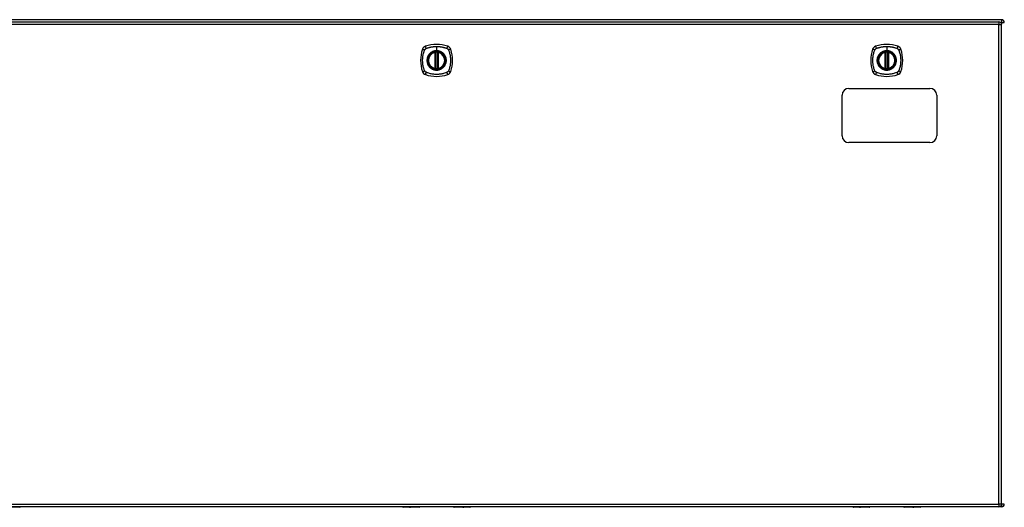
# Model space of a CAD drawing. Header units: inches. Extents: x 17 to 444, y 47 to 204.
# Tile 10 of 20: x 149 to 185, y 114 to 132. Entities that reach past the tile are written whole.
import ezdxf

# ---------------------------------------------------------------- set-up
doc = ezdxf.new("R2010")
doc.units = ezdxf.units.IN
doc.header["$MEASUREMENT"] = 0
doc.layers.add('Visible Edges(ANSI)', color=7, linetype='Continuous', lineweight=25)
doc.layers.add('Visible Tangent Edges(ANSI)', color=7, linetype='Continuous', lineweight=25)

msp = doc.modelspace()

# ---------------------------------------------------------------- linework, layer by layer
at = {"layer": 'Visible Edges(ANSI)'}
for p, q in [((185.335, 132.134), (143.533, 132.134)), ((143.631, 132.053), (185.236, 132.053)), ((185.335, 114.234), (185.335, 131.954)), ((164.375, 130.337), (164.375, 130.922)), ((164.394, 130.333), (164.394, 130.926)), ((164.473, 130.926), (164.473, 130.333)), ((164.493, 130.922), (164.493, 130.337)), ((181.026, 130.337), (181.026, 130.922)), ((181.046, 130.333), (181.046, 130.926)), ((181.125, 130.926), (181.125, 130.333)), ((181.144, 130.922), (181.144, 130.337)), ((179.434, 127.844), (179.434, 129.344)), ((179.684, 129.594), (182.684, 129.594)), ((182.934, 129.344), (182.934, 127.844)), ((182.684, 127.594), (179.684, 127.594)), ((185.236, 114.135), (143.631, 114.135)), ((149.013, 114.116), (148.428, 114.116)), ((163.184, 114.134), (149.032, 114.134)), ((163.788, 114.116), (163.203, 114.116)), ((163.804, 114.135), (163.804, 114.132)), ((165.064, 114.134), (163.804, 114.134)), ((165.064, 114.132), (165.064, 114.135)), ((165.664, 114.116), (165.079, 114.116)), ((179.835, 114.134), (165.684, 114.134)), ((180.44, 114.116), (179.855, 114.116)), ((180.455, 114.135), (180.455, 114.132)), ((181.715, 114.134), (180.455, 114.134)), ((181.715, 114.132), (181.715, 114.135)), ((182.316, 114.116), (181.731, 114.116)), ((185.335, 114.134), (182.335, 114.134))]:
    msp.add_line(p, q, dxfattribs=at)
at = {"layer": 'Visible Edges(ANSI)', "flags": 128}
for points in [[(164.405, 130.941), (164.404, 130.941), (164.402, 130.941), (164.4, 130.941), (164.399, 130.94), (164.397, 130.94), (164.396, 130.94), (164.394, 130.94), (164.393, 130.94), (164.391, 130.94), (164.39, 130.939), (164.389, 130.939), (164.388, 130.939), (164.387, 130.939), (164.386, 130.939), (164.385, 130.939), (164.384, 130.938), (164.383, 130.938), (164.382, 130.938), (164.382, 130.938), (164.381, 130.938), (164.381, 130.938), (164.381, 130.938), (164.381, 130.938), (164.381, 130.938)], [(164.487, 130.938), (164.487, 130.938), (164.487, 130.938), (164.486, 130.938), (164.486, 130.938), (164.486, 130.938), (164.485, 130.938), (164.484, 130.938), (164.484, 130.938), (164.483, 130.939), (164.482, 130.939), (164.481, 130.939), (164.48, 130.939), (164.479, 130.939), (164.477, 130.939), (164.476, 130.94), (164.475, 130.94), (164.473, 130.94), (164.472, 130.94), (164.47, 130.94), (164.469, 130.94), (164.467, 130.941), (164.466, 130.941), (164.464, 130.941), (164.462, 130.941)], [(181.057, 130.941), (181.055, 130.941), (181.053, 130.941), (181.052, 130.941), (181.05, 130.94), (181.049, 130.94), (181.047, 130.94), (181.046, 130.94), (181.044, 130.94), (181.043, 130.94), (181.042, 130.939), (181.04, 130.939), (181.039, 130.939), (181.038, 130.939), (181.037, 130.939), (181.036, 130.939), (181.035, 130.938), (181.035, 130.938), (181.034, 130.938), (181.033, 130.938), (181.033, 130.938), (181.033, 130.938), (181.032, 130.938), (181.032, 130.938), (181.032, 130.938)], [(181.138, 130.938), (181.138, 130.938), (181.138, 130.938), (181.138, 130.938), (181.138, 130.938), (181.137, 130.938), (181.137, 130.938), (181.136, 130.938), (181.135, 130.938), (181.134, 130.939), (181.133, 130.939), (181.132, 130.939), (181.131, 130.939), (181.13, 130.939), (181.129, 130.939), (181.127, 130.94), (181.126, 130.94), (181.125, 130.94), (181.123, 130.94), (181.122, 130.94), (181.12, 130.94), (181.119, 130.941), (181.117, 130.941), (181.115, 130.941), (181.114, 130.941)], [(164.381, 130.321), (164.381, 130.321), (164.381, 130.321), (164.381, 130.321), (164.381, 130.321), (164.382, 130.321), (164.382, 130.321), (164.383, 130.321), (164.384, 130.32), (164.385, 130.32), (164.386, 130.32), (164.387, 130.32), (164.388, 130.32), (164.389, 130.32), (164.39, 130.32), (164.391, 130.319), (164.393, 130.319), (164.394, 130.319), (164.396, 130.319), (164.397, 130.319), (164.399, 130.318), (164.4, 130.318), (164.402, 130.318), (164.404, 130.318), (164.405, 130.318)], [(164.462, 130.318), (164.464, 130.318), (164.466, 130.318), (164.467, 130.318), (164.469, 130.318), (164.47, 130.319), (164.472, 130.319), (164.473, 130.319), (164.475, 130.319), (164.476, 130.319), (164.477, 130.32), (164.479, 130.32), (164.48, 130.32), (164.481, 130.32), (164.482, 130.32), (164.483, 130.32), (164.484, 130.32), (164.484, 130.321), (164.485, 130.321), (164.486, 130.321), (164.486, 130.321), (164.486, 130.321), (164.487, 130.321), (164.487, 130.321), (164.487, 130.321)], [(181.032, 130.321), (181.032, 130.321), (181.032, 130.321), (181.033, 130.321), (181.033, 130.321), (181.033, 130.321), (181.034, 130.321), (181.035, 130.321), (181.035, 130.32), (181.036, 130.32), (181.037, 130.32), (181.038, 130.32), (181.039, 130.32), (181.04, 130.32), (181.042, 130.32), (181.043, 130.319), (181.044, 130.319), (181.046, 130.319), (181.047, 130.319), (181.049, 130.319), (181.05, 130.318), (181.052, 130.318), (181.053, 130.318), (181.055, 130.318), (181.057, 130.318)], [(181.114, 130.318), (181.115, 130.318), (181.117, 130.318), (181.119, 130.318), (181.12, 130.318), (181.122, 130.319), (181.123, 130.319), (181.125, 130.319), (181.126, 130.319), (181.127, 130.319), (181.129, 130.32), (181.13, 130.32), (181.131, 130.32), (181.132, 130.32), (181.133, 130.32), (181.134, 130.32), (181.135, 130.32), (181.136, 130.321), (181.137, 130.321), (181.137, 130.321), (181.138, 130.321), (181.138, 130.321), (181.138, 130.321), (181.138, 130.321), (181.138, 130.321)]]:
    msp.add_lwpolyline(points, dxfattribs=at)
at = {"layer": 'Visible Edges(ANSI)'}
for centre, radius in [((164.434, 130.629), 0.32), ((164.434, 130.629), 0.315), ((181.085, 130.629), 0.32), ((181.085, 130.629), 0.315)]:
    msp.add_circle(centre, radius, dxfattribs=at)
for centre, radius, start, end in [((185.236, 131.954), 0.099, 0, 90), ((185.335, 132.035), 0.099, 0, 90), ((164.079, 130.984), 0.177, 108.7722, 161.2278), ((164.434, 129.94), 1.28, 71.2278, 108.7722), ((164.789, 130.984), 0.177, 18.7722, 71.2278), ((180.731, 130.984), 0.177, 108.7722, 161.2278), ((181.085, 129.94), 1.28, 71.2278, 108.7722), ((181.44, 130.984), 0.177, 18.7722, 71.2278), ((165.123, 130.629), 1.28, 161.2278, 198.7722), ((164.434, 130.629), 0.313, 103.6344, 256.3656), ((164.434, 130.629), 0.313, 99.784, 103.6344), ((164.363, 130.922), 0.0118, 0, 103.6344), ((164.383, 130.926), 0.0118, 0, 99.784), ((164.434, 130.629), 0.313, 84.7499, 95.2501), ((164.485, 130.926), 0.0118, 80.216, 180), ((164.434, 130.629), 0.313, 76.3656, 80.216), ((164.505, 130.922), 0.0118, 76.3656, 180), ((164.434, 130.629), 0.313, 283.6344, 76.3656), ((163.745, 130.629), 1.28, 341.2278, 18.7722), ((181.774, 130.629), 1.28, 161.2278, 198.7722), ((181.085, 130.629), 0.313, 103.6344, 256.3656), ((181.085, 130.629), 0.313, 99.784, 103.6344), ((181.014, 130.922), 0.0118, 0, 103.6344), ((181.034, 130.926), 0.0118, 0, 99.784), ((181.085, 130.629), 0.313, 84.7499, 95.2501), ((181.136, 130.926), 0.0118, 80.216, 180), ((181.085, 130.629), 0.313, 76.3656, 80.216), ((181.156, 130.922), 0.0118, 76.3656, 180), ((181.085, 130.629), 0.313, 283.6344, 76.3656), ((180.396, 130.629), 1.28, 341.2278, 18.7722), ((164.079, 130.275), 0.177, 198.7722, 251.2278), ((164.434, 131.318), 1.28, 251.2278, 288.7722), ((164.363, 130.337), 0.0118, 256.3656, 0), ((164.434, 130.629), 0.313, 256.3656, 260.216), ((164.383, 130.333), 0.0118, 260.216, 0), ((164.434, 130.629), 0.313, 264.7499, 275.2501), ((164.485, 130.333), 0.0118, 180, 279.784), ((164.434, 130.629), 0.313, 279.784, 283.6344), ((164.505, 130.337), 0.0118, 180, 283.6344), ((164.789, 130.275), 0.177, 288.7722, 341.2278), ((180.731, 130.275), 0.177, 198.7722, 251.2278), ((181.085, 131.318), 1.28, 251.2278, 288.7722), ((181.014, 130.337), 0.0118, 256.3656, 0), ((181.085, 130.629), 0.313, 256.3656, 260.216), ((181.034, 130.333), 0.0118, 260.216, 0), ((181.085, 130.629), 0.313, 264.7499, 275.2501), ((181.136, 130.333), 0.0118, 180, 279.784), ((181.085, 130.629), 0.313, 279.784, 283.6344), ((181.156, 130.337), 0.0118, 180, 283.6344), ((181.44, 130.275), 0.177, 288.7722, 341.2278), ((179.684, 129.344), 0.25, 90, 180), ((182.684, 129.344), 0.25, 0, 90), ((179.684, 127.844), 0.25, 180, 270), ((182.684, 127.844), 0.25, 270, 0), ((149.013, 114.136), 0.0197, 270, 359.4614), ((163.203, 114.136), 0.0197, 180.5386, 270), ((163.788, 114.132), 0.0157, 270, 0), ((165.079, 114.132), 0.0157, 180, 270), ((165.664, 114.136), 0.0197, 270, 359.4614), ((179.855, 114.136), 0.0197, 180.5386, 270), ((180.44, 114.132), 0.0157, 270, 0), ((181.731, 114.132), 0.0157, 180, 270), ((182.316, 114.136), 0.0197, 270, 359.4614), ((185.236, 114.234), 0.099, 270, 0), ((185.335, 114.233), 0.099, 270, 0)]:
    msp.add_arc(centre, radius, start, end, dxfattribs=at)
at = {"layer": 'Visible Tangent Edges(ANSI)'}
for p, q in [((185.236, 131.954), (143.631, 131.954)), ((185.236, 132.053), (185.236, 131.954)), ((185.236, 131.954), (185.335, 131.954)), ((185.236, 114.234), (185.236, 131.954)), ((185.294, 132.035), (185.335, 132.035)), ((185.335, 132.134), (185.335, 132.035)), ((185.335, 132.035), (185.434, 132.035)), ((185.335, 132.035), (185.335, 131.964)), ((164.434, 131.146), (164.434, 130.986)), ((181.085, 131.146), (181.085, 130.986)), ((164.363, 130.922), (164.36, 130.934)), ((164.363, 130.922), (164.375, 130.922)), ((164.363, 130.922), (164.363, 130.337)), ((164.375, 130.922), (164.384, 130.922)), ((164.381, 130.938), (164.382, 130.932)), ((164.384, 130.926), (164.394, 130.926)), ((164.384, 130.337), (164.384, 130.922)), ((164.406, 130.929), (164.405, 130.941)), ((164.406, 130.33), (164.406, 130.929)), ((164.434, 130.982), (164.434, 130.986)), ((164.461, 130.929), (164.462, 130.941)), ((164.461, 130.929), (164.461, 130.33)), ((164.473, 130.926), (164.483, 130.926)), ((164.483, 130.922), (164.493, 130.922)), ((164.483, 130.922), (164.483, 130.337)), ((164.486, 130.932), (164.487, 130.938)), ((164.493, 130.922), (164.505, 130.922)), ((164.508, 130.934), (164.505, 130.922)), ((164.505, 130.337), (164.505, 130.922)), ((181.014, 130.922), (181.011, 130.934)), ((181.014, 130.922), (181.026, 130.922)), ((181.014, 130.922), (181.014, 130.337)), ((181.026, 130.922), (181.036, 130.922)), ((181.032, 130.938), (181.033, 130.932)), ((181.036, 130.926), (181.046, 130.926)), ((181.036, 130.337), (181.036, 130.922)), ((181.058, 130.929), (181.057, 130.941)), ((181.058, 130.33), (181.058, 130.929)), ((181.085, 130.982), (181.085, 130.986)), ((181.113, 130.929), (181.114, 130.941)), ((181.113, 130.929), (181.113, 130.33)), ((181.125, 130.926), (181.135, 130.926)), ((181.135, 130.922), (181.144, 130.922)), ((181.135, 130.922), (181.135, 130.337)), ((181.137, 130.932), (181.138, 130.938)), ((181.144, 130.922), (181.156, 130.922)), ((181.159, 130.934), (181.156, 130.922)), ((181.156, 130.337), (181.156, 130.922)), ((164.36, 130.325), (164.363, 130.337)), ((164.375, 130.337), (164.363, 130.337)), ((164.384, 130.337), (164.375, 130.337)), ((164.382, 130.327), (164.381, 130.321)), ((164.394, 130.333), (164.384, 130.333)), ((164.405, 130.318), (164.406, 130.33)), ((164.462, 130.318), (164.461, 130.33)), ((164.483, 130.333), (164.473, 130.333)), ((164.493, 130.337), (164.483, 130.337)), ((164.487, 130.321), (164.486, 130.327)), ((164.505, 130.337), (164.493, 130.337)), ((164.505, 130.337), (164.508, 130.325)), ((181.011, 130.325), (181.014, 130.337)), ((181.026, 130.337), (181.014, 130.337)), ((181.036, 130.337), (181.026, 130.337)), ((181.033, 130.327), (181.032, 130.321)), ((181.046, 130.333), (181.036, 130.333)), ((181.057, 130.318), (181.058, 130.33)), ((181.114, 130.318), (181.113, 130.33)), ((181.135, 130.333), (181.125, 130.333)), ((181.144, 130.337), (181.135, 130.337)), ((181.138, 130.321), (181.137, 130.327)), ((181.156, 130.337), (181.144, 130.337)), ((181.156, 130.337), (181.159, 130.325)), ((143.631, 114.234), (185.236, 114.234)), ((149.013, 114.116), (149.013, 114.135)), ((163.203, 114.135), (163.203, 114.116)), ((163.788, 114.116), (163.788, 114.135)), ((165.079, 114.135), (165.079, 114.116)), ((165.664, 114.116), (165.664, 114.135)), ((179.855, 114.135), (179.855, 114.116)), ((180.44, 114.116), (180.44, 114.135)), ((181.731, 114.135), (181.731, 114.116)), ((182.316, 114.116), (182.316, 114.135)), ((185.236, 114.234), (185.236, 114.135)), ((185.335, 114.234), (185.236, 114.234)), ((185.434, 114.233), (185.335, 114.233)), ((185.335, 114.225), (185.335, 114.134))]:
    msp.add_line(p, q, dxfattribs=at)
at = {"layer": 'Visible Tangent Edges(ANSI)', "flags": 128}
for points in [[(164.045, 131.069), (164.063, 131.078), (164.079, 131.083), (164.094, 131.089), (164.11, 131.094), (164.125, 131.099), (164.141, 131.103), (164.157, 131.108), (164.173, 131.112), (164.189, 131.116), (164.205, 131.12), (164.221, 131.123), (164.237, 131.127), (164.253, 131.13), (164.27, 131.133), (164.286, 131.135), (164.302, 131.137), (164.319, 131.139), (164.335, 131.141), (164.351, 131.143), (164.368, 131.144), (164.384, 131.145), (164.401, 131.145), (164.417, 131.146), (164.434, 131.146)], [(164.434, 131.146), (164.45, 131.146), (164.467, 131.145), (164.483, 131.145), (164.5, 131.144), (164.516, 131.143), (164.533, 131.141), (164.549, 131.139), (164.565, 131.137), (164.582, 131.135), (164.598, 131.133), (164.614, 131.13), (164.631, 131.127), (164.647, 131.123), (164.663, 131.12), (164.679, 131.116), (164.695, 131.112), (164.711, 131.108), (164.726, 131.103), (164.742, 131.099), (164.758, 131.094), (164.773, 131.089), (164.789, 131.083), (164.804, 131.078), (164.822, 131.069)], [(180.697, 131.069), (180.715, 131.078), (180.73, 131.083), (180.746, 131.089), (180.761, 131.094), (180.777, 131.099), (180.793, 131.103), (180.808, 131.108), (180.824, 131.112), (180.84, 131.116), (180.856, 131.12), (180.872, 131.123), (180.889, 131.127), (180.905, 131.13), (180.921, 131.133), (180.937, 131.135), (180.954, 131.137), (180.97, 131.139), (180.986, 131.141), (181.003, 131.143), (181.019, 131.144), (181.036, 131.145), (181.052, 131.145), (181.069, 131.146), (181.085, 131.146)], [(181.085, 131.146), (181.102, 131.146), (181.118, 131.145), (181.135, 131.145), (181.151, 131.144), (181.168, 131.143), (181.184, 131.141), (181.201, 131.139), (181.217, 131.137), (181.233, 131.135), (181.25, 131.133), (181.266, 131.13), (181.282, 131.127), (181.298, 131.123), (181.314, 131.12), (181.33, 131.116), (181.346, 131.112), (181.362, 131.108), (181.378, 131.103), (181.394, 131.099), (181.409, 131.094), (181.425, 131.089), (181.44, 131.083), (181.456, 131.078), (181.474, 131.069)], [(163.994, 130.241), (163.98, 130.274), (163.97, 130.305), (163.96, 130.337), (163.951, 130.368), (163.943, 130.4), (163.937, 130.433), (163.931, 130.465), (163.926, 130.498), (163.922, 130.53), (163.919, 130.563), (163.918, 130.596), (163.917, 130.629), (163.918, 130.662), (163.919, 130.695), (163.922, 130.728), (163.926, 130.761), (163.931, 130.794), (163.936, 130.826), (163.943, 130.858), (163.951, 130.89), (163.96, 130.922), (163.97, 130.953), (163.98, 130.984), (163.994, 131.018)], [(163.994, 131.018), (163.994, 131.019), (163.995, 131.021), (163.996, 131.022), (163.997, 131.024), (163.997, 131.025), (163.998, 131.026), (163.999, 131.028), (164, 131.029), (164.001, 131.03), (164.001, 131.031), (164.002, 131.033), (164.003, 131.034), (164.004, 131.035), (164.005, 131.037), (164.006, 131.038), (164.007, 131.039), (164.008, 131.04), (164.009, 131.041), (164.01, 131.043), (164.011, 131.044), (164.012, 131.045), (164.013, 131.046), (164.014, 131.047), (164.015, 131.048)], [(164.015, 131.048), (164.016, 131.049), (164.017, 131.05), (164.018, 131.051), (164.019, 131.052), (164.021, 131.053), (164.022, 131.054), (164.023, 131.055), (164.024, 131.056), (164.025, 131.057), (164.027, 131.058), (164.028, 131.059), (164.029, 131.06), (164.03, 131.061), (164.032, 131.062), (164.033, 131.063), (164.034, 131.063), (164.036, 131.064), (164.037, 131.065), (164.038, 131.066), (164.04, 131.067), (164.041, 131.067), (164.042, 131.068), (164.044, 131.069), (164.045, 131.069)], [(164.159, 130.857), (164.147, 130.841), (164.135, 130.824), (164.124, 130.806), (164.114, 130.788), (164.106, 130.77), (164.098, 130.75), (164.092, 130.731), (164.086, 130.711), (164.082, 130.691), (164.079, 130.671), (164.077, 130.65), (164.077, 130.629), (164.077, 130.609), (164.079, 130.588), (164.082, 130.568), (164.086, 130.548), (164.092, 130.528), (164.098, 130.508), (164.106, 130.489), (164.114, 130.47), (164.124, 130.452), (164.135, 130.435), (164.147, 130.418), (164.159, 130.402)], [(164.434, 130.982), (164.525, 130.97), (164.61, 130.934), (164.683, 130.878), (164.739, 130.806), (164.774, 130.72), (164.786, 130.629), (164.774, 130.538), (164.739, 130.453), (164.683, 130.38), (164.61, 130.324), (164.525, 130.289), (164.434, 130.277), (164.342, 130.289), (164.257, 130.325), (164.184, 130.38), (164.129, 130.453), (164.094, 130.538), (164.082, 130.63), (164.094, 130.721), (164.129, 130.806), (164.185, 130.879), (164.258, 130.935), (164.343, 130.97), (164.434, 130.982)], [(164.206, 130.904), (164.204, 130.902), (164.202, 130.9), (164.2, 130.899), (164.198, 130.897), (164.196, 130.895), (164.194, 130.893), (164.192, 130.891), (164.19, 130.889), (164.188, 130.887), (164.186, 130.886), (164.184, 130.884), (164.182, 130.882), (164.18, 130.88), (164.178, 130.878), (164.176, 130.876), (164.174, 130.874), (164.172, 130.872), (164.17, 130.87), (164.168, 130.868), (164.166, 130.865), (164.165, 130.863), (164.163, 130.861), (164.161, 130.859), (164.159, 130.857)], [(164.434, 130.986), (164.424, 130.986), (164.413, 130.986), (164.403, 130.985), (164.393, 130.984), (164.382, 130.983), (164.372, 130.981), (164.362, 130.979), (164.352, 130.977), (164.342, 130.974), (164.332, 130.972), (164.322, 130.968), (164.313, 130.965), (164.303, 130.961), (164.294, 130.958), (164.284, 130.953), (164.275, 130.949), (164.266, 130.944), (164.257, 130.939), (164.248, 130.934), (164.239, 130.928), (164.231, 130.923), (164.222, 130.917), (164.214, 130.911), (164.206, 130.904)], [(164.382, 130.932), (164.381, 130.932), (164.38, 130.933), (164.379, 130.933), (164.378, 130.933), (164.378, 130.934), (164.377, 130.934), (164.376, 130.934), (164.375, 130.934), (164.374, 130.934), (164.373, 130.935), (164.372, 130.935), (164.371, 130.935), (164.37, 130.935), (164.369, 130.935), (164.368, 130.935), (164.368, 130.935), (164.367, 130.935), (164.366, 130.935), (164.365, 130.934), (164.364, 130.934), (164.363, 130.934), (164.362, 130.934), (164.361, 130.934), (164.36, 130.934)], [(164.384, 130.926), (164.384, 130.927), (164.384, 130.927), (164.384, 130.927), (164.384, 130.927), (164.384, 130.928), (164.384, 130.928), (164.384, 130.928), (164.384, 130.928), (164.384, 130.929), (164.384, 130.929), (164.383, 130.929), (164.383, 130.929), (164.383, 130.93), (164.383, 130.93), (164.383, 130.93), (164.383, 130.93), (164.383, 130.931), (164.383, 130.931), (164.382, 130.931), (164.382, 130.931), (164.382, 130.931), (164.382, 130.932), (164.382, 130.932), (164.382, 130.932)], [(164.384, 130.922), (164.384, 130.922), (164.384, 130.922), (164.384, 130.923), (164.384, 130.923), (164.384, 130.923), (164.384, 130.923), (164.384, 130.923), (164.384, 130.924), (164.384, 130.924), (164.384, 130.924), (164.384, 130.924), (164.384, 130.924), (164.384, 130.924), (164.384, 130.925), (164.384, 130.925), (164.384, 130.925), (164.384, 130.925), (164.384, 130.925), (164.384, 130.925), (164.384, 130.926), (164.384, 130.926), (164.384, 130.926), (164.384, 130.926), (164.384, 130.926)], [(164.394, 130.926), (164.394, 130.926), (164.394, 130.926), (164.395, 130.926), (164.395, 130.926), (164.395, 130.926), (164.395, 130.927), (164.396, 130.927), (164.396, 130.927), (164.396, 130.927), (164.397, 130.927), (164.397, 130.927), (164.398, 130.927), (164.398, 130.928), (164.399, 130.928), (164.4, 130.928), (164.4, 130.928), (164.401, 130.928), (164.402, 130.928), (164.402, 130.929), (164.403, 130.929), (164.404, 130.929), (164.405, 130.929), (164.405, 130.929), (164.406, 130.929)], [(164.661, 130.904), (164.653, 130.911), (164.645, 130.917), (164.637, 130.923), (164.628, 130.929), (164.619, 130.934), (164.611, 130.939), (164.602, 130.944), (164.592, 130.949), (164.583, 130.953), (164.574, 130.958), (164.564, 130.962), (164.555, 130.965), (164.545, 130.968), (164.535, 130.972), (164.525, 130.974), (164.515, 130.977), (164.505, 130.979), (164.495, 130.981), (164.485, 130.983), (164.475, 130.984), (164.465, 130.985), (164.454, 130.986), (164.444, 130.986), (164.434, 130.986)], [(164.461, 130.929), (164.462, 130.929), (164.463, 130.929), (164.464, 130.929), (164.464, 130.929), (164.465, 130.929), (164.466, 130.928), (164.467, 130.928), (164.467, 130.928), (164.468, 130.928), (164.468, 130.928), (164.469, 130.928), (164.47, 130.927), (164.47, 130.927), (164.471, 130.927), (164.471, 130.927), (164.472, 130.927), (164.472, 130.927), (164.472, 130.927), (164.472, 130.926), (164.473, 130.926), (164.473, 130.926), (164.473, 130.926), (164.473, 130.926), (164.473, 130.926)], [(164.486, 130.932), (164.486, 130.932), (164.486, 130.932), (164.485, 130.931), (164.485, 130.931), (164.485, 130.931), (164.485, 130.931), (164.485, 130.931), (164.485, 130.93), (164.485, 130.93), (164.484, 130.93), (164.484, 130.93), (164.484, 130.929), (164.484, 130.929), (164.484, 130.929), (164.484, 130.929), (164.484, 130.928), (164.484, 130.928), (164.484, 130.928), (164.484, 130.928), (164.483, 130.927), (164.483, 130.927), (164.483, 130.927), (164.483, 130.927), (164.483, 130.926)], [(164.483, 130.926), (164.483, 130.926), (164.483, 130.926), (164.483, 130.926), (164.483, 130.926), (164.483, 130.925), (164.483, 130.925), (164.483, 130.925), (164.483, 130.925), (164.483, 130.925), (164.483, 130.925), (164.483, 130.924), (164.483, 130.924), (164.483, 130.924), (164.483, 130.924), (164.483, 130.924), (164.483, 130.924), (164.483, 130.923), (164.483, 130.923), (164.483, 130.923), (164.483, 130.923), (164.483, 130.923), (164.483, 130.922), (164.483, 130.922), (164.483, 130.922)], [(164.508, 130.934), (164.507, 130.934), (164.506, 130.934), (164.505, 130.934), (164.504, 130.934), (164.503, 130.934), (164.502, 130.935), (164.501, 130.935), (164.5, 130.935), (164.499, 130.935), (164.498, 130.935), (164.497, 130.935), (164.496, 130.935), (164.495, 130.935), (164.494, 130.935), (164.493, 130.934), (164.493, 130.934), (164.492, 130.934), (164.491, 130.934), (164.49, 130.934), (164.489, 130.933), (164.488, 130.933), (164.487, 130.933), (164.487, 130.932), (164.486, 130.932)], [(164.708, 130.857), (164.707, 130.859), (164.705, 130.861), (164.703, 130.863), (164.701, 130.865), (164.699, 130.868), (164.697, 130.87), (164.696, 130.872), (164.694, 130.874), (164.692, 130.876), (164.69, 130.878), (164.688, 130.88), (164.686, 130.882), (164.684, 130.884), (164.682, 130.885), (164.68, 130.887), (164.678, 130.889), (164.676, 130.891), (164.674, 130.893), (164.672, 130.895), (164.67, 130.897), (164.668, 130.899), (164.666, 130.9), (164.663, 130.902), (164.661, 130.904)], [(164.708, 130.402), (164.721, 130.418), (164.733, 130.435), (164.743, 130.453), (164.753, 130.471), (164.762, 130.489), (164.769, 130.509), (164.776, 130.528), (164.781, 130.548), (164.785, 130.568), (164.788, 130.588), (164.79, 130.609), (164.791, 130.629), (164.79, 130.65), (164.788, 130.671), (164.785, 130.691), (164.781, 130.711), (164.776, 130.731), (164.769, 130.751), (164.762, 130.77), (164.753, 130.788), (164.743, 130.807), (164.733, 130.824), (164.721, 130.841), (164.708, 130.857)], [(164.822, 131.069), (164.825, 131.068), (164.828, 131.067), (164.831, 131.065), (164.833, 131.064), (164.836, 131.062), (164.838, 131.06), (164.841, 131.058), (164.843, 131.056), (164.846, 131.055), (164.848, 131.052), (164.85, 131.05), (164.852, 131.048), (164.855, 131.046), (164.857, 131.044), (164.859, 131.041), (164.861, 131.039), (164.863, 131.037), (164.864, 131.034), (164.866, 131.032), (164.868, 131.029), (164.869, 131.026), (164.871, 131.024), (164.872, 131.021), (164.874, 131.018)], [(164.874, 131.018), (164.887, 130.984), (164.898, 130.953), (164.908, 130.922), (164.916, 130.89), (164.924, 130.858), (164.931, 130.826), (164.937, 130.794), (164.942, 130.761), (164.945, 130.728), (164.948, 130.695), (164.95, 130.662), (164.95, 130.629), (164.95, 130.596), (164.948, 130.563), (164.945, 130.53), (164.942, 130.498), (164.937, 130.465), (164.931, 130.433), (164.924, 130.4), (164.916, 130.368), (164.908, 130.337), (164.898, 130.305), (164.887, 130.274), (164.874, 130.241)], [(180.645, 130.241), (180.632, 130.274), (180.621, 130.305), (180.611, 130.337), (180.603, 130.368), (180.595, 130.4), (180.588, 130.433), (180.582, 130.465), (180.577, 130.498), (180.574, 130.53), (180.571, 130.563), (180.569, 130.596), (180.569, 130.629), (180.569, 130.662), (180.571, 130.695), (180.574, 130.728), (180.577, 130.761), (180.582, 130.794), (180.588, 130.826), (180.595, 130.858), (180.603, 130.89), (180.611, 130.922), (180.621, 130.953), (180.632, 130.984), (180.645, 131.018)], [(180.645, 131.018), (180.646, 131.019), (180.647, 131.021), (180.647, 131.022), (180.648, 131.024), (180.649, 131.025), (180.65, 131.026), (180.65, 131.028), (180.651, 131.029), (180.652, 131.03), (180.653, 131.031), (180.654, 131.033), (180.655, 131.034), (180.656, 131.035), (180.656, 131.037), (180.657, 131.038), (180.658, 131.039), (180.659, 131.04), (180.66, 131.041), (180.661, 131.043), (180.662, 131.044), (180.663, 131.045), (180.664, 131.046), (180.665, 131.047), (180.667, 131.048)], [(180.667, 131.048), (180.668, 131.049), (180.669, 131.05), (180.67, 131.051), (180.671, 131.052), (180.672, 131.053), (180.673, 131.054), (180.674, 131.055), (180.676, 131.056), (180.677, 131.057), (180.678, 131.058), (180.679, 131.059), (180.681, 131.06), (180.682, 131.061), (180.683, 131.062), (180.684, 131.063), (180.686, 131.063), (180.687, 131.064), (180.688, 131.065), (180.69, 131.066), (180.691, 131.067), (180.693, 131.067), (180.694, 131.068), (180.695, 131.069), (180.697, 131.069)], [(180.811, 130.857), (180.798, 130.841), (180.786, 130.824), (180.776, 130.806), (180.766, 130.788), (180.757, 130.77), (180.75, 130.75), (180.743, 130.731), (180.738, 130.711), (180.734, 130.691), (180.731, 130.671), (180.729, 130.65), (180.728, 130.629), (180.729, 130.609), (180.731, 130.588), (180.734, 130.568), (180.738, 130.548), (180.743, 130.528), (180.75, 130.508), (180.757, 130.489), (180.766, 130.47), (180.776, 130.452), (180.786, 130.435), (180.798, 130.418), (180.811, 130.402)], [(181.085, 130.982), (181.177, 130.97), (181.262, 130.934), (181.335, 130.878), (181.39, 130.806), (181.425, 130.72), (181.437, 130.629), (181.425, 130.538), (181.39, 130.453), (181.334, 130.38), (181.261, 130.324), (181.176, 130.289), (181.085, 130.277), (180.994, 130.289), (180.909, 130.325), (180.836, 130.38), (180.78, 130.453), (180.745, 130.538), (180.733, 130.63), (180.745, 130.721), (180.78, 130.806), (180.836, 130.879), (180.909, 130.935), (180.994, 130.97), (181.085, 130.982)], [(180.858, 130.904), (180.856, 130.902), (180.853, 130.9), (180.851, 130.899), (180.849, 130.897), (180.847, 130.895), (180.845, 130.893), (180.843, 130.891), (180.841, 130.889), (180.839, 130.887), (180.837, 130.886), (180.835, 130.884), (180.833, 130.882), (180.831, 130.88), (180.829, 130.878), (180.827, 130.876), (180.825, 130.874), (180.823, 130.872), (180.822, 130.87), (180.82, 130.868), (180.818, 130.865), (180.816, 130.863), (180.814, 130.861), (180.812, 130.859), (180.811, 130.857)], [(181.085, 130.986), (181.075, 130.986), (181.065, 130.986), (181.054, 130.985), (181.044, 130.984), (181.034, 130.983), (181.024, 130.981), (181.014, 130.979), (181.004, 130.977), (180.994, 130.974), (180.984, 130.972), (180.974, 130.968), (180.964, 130.965), (180.955, 130.961), (180.945, 130.958), (180.936, 130.953), (180.926, 130.949), (180.917, 130.944), (180.908, 130.939), (180.899, 130.934), (180.891, 130.928), (180.882, 130.923), (180.874, 130.917), (180.866, 130.911), (180.858, 130.904)], [(181.033, 130.932), (181.032, 130.932), (181.032, 130.933), (181.031, 130.933), (181.03, 130.933), (181.029, 130.934), (181.028, 130.934), (181.027, 130.934), (181.027, 130.934), (181.026, 130.934), (181.025, 130.935), (181.024, 130.935), (181.023, 130.935), (181.022, 130.935), (181.021, 130.935), (181.02, 130.935), (181.019, 130.935), (181.018, 130.935), (181.017, 130.935), (181.016, 130.934), (181.015, 130.934), (181.014, 130.934), (181.013, 130.934), (181.012, 130.934), (181.011, 130.934)], [(181.036, 130.926), (181.036, 130.927), (181.036, 130.927), (181.036, 130.927), (181.036, 130.927), (181.035, 130.928), (181.035, 130.928), (181.035, 130.928), (181.035, 130.928), (181.035, 130.929), (181.035, 130.929), (181.035, 130.929), (181.035, 130.929), (181.035, 130.93), (181.035, 130.93), (181.034, 130.93), (181.034, 130.93), (181.034, 130.931), (181.034, 130.931), (181.034, 130.931), (181.034, 130.931), (181.034, 130.931), (181.033, 130.932), (181.033, 130.932), (181.033, 130.932)], [(181.036, 130.922), (181.036, 130.922), (181.036, 130.922), (181.036, 130.923), (181.036, 130.923), (181.036, 130.923), (181.036, 130.923), (181.036, 130.923), (181.036, 130.924), (181.036, 130.924), (181.036, 130.924), (181.036, 130.924), (181.036, 130.924), (181.036, 130.924), (181.036, 130.925), (181.036, 130.925), (181.036, 130.925), (181.036, 130.925), (181.036, 130.925), (181.036, 130.925), (181.036, 130.926), (181.036, 130.926), (181.036, 130.926), (181.036, 130.926), (181.036, 130.926)], [(181.046, 130.926), (181.046, 130.926), (181.046, 130.926), (181.046, 130.926), (181.046, 130.926), (181.047, 130.926), (181.047, 130.927), (181.047, 130.927), (181.047, 130.927), (181.048, 130.927), (181.048, 130.927), (181.049, 130.927), (181.049, 130.927), (181.05, 130.928), (181.051, 130.928), (181.051, 130.928), (181.052, 130.928), (181.052, 130.928), (181.053, 130.928), (181.054, 130.929), (181.055, 130.929), (181.055, 130.929), (181.056, 130.929), (181.057, 130.929), (181.058, 130.929)], [(181.313, 130.904), (181.305, 130.911), (181.297, 130.917), (181.288, 130.923), (181.28, 130.929), (181.271, 130.934), (181.262, 130.939), (181.253, 130.944), (181.244, 130.949), (181.235, 130.953), (181.225, 130.958), (181.216, 130.962), (181.206, 130.965), (181.197, 130.968), (181.187, 130.972), (181.177, 130.974), (181.167, 130.977), (181.157, 130.979), (181.147, 130.981), (181.136, 130.983), (181.126, 130.984), (181.116, 130.985), (181.106, 130.986), (181.095, 130.986), (181.085, 130.986)], [(181.113, 130.929), (181.114, 130.929), (181.114, 130.929), (181.115, 130.929), (181.116, 130.929), (181.117, 130.929), (181.117, 130.928), (181.118, 130.928), (181.119, 130.928), (181.119, 130.928), (181.12, 130.928), (181.121, 130.928), (181.121, 130.927), (181.122, 130.927), (181.122, 130.927), (181.123, 130.927), (181.123, 130.927), (181.123, 130.927), (181.124, 130.927), (181.124, 130.926), (181.124, 130.926), (181.124, 130.926), (181.125, 130.926), (181.125, 130.926), (181.125, 130.926)], [(181.137, 130.932), (181.137, 130.932), (181.137, 130.932), (181.137, 130.931), (181.137, 130.931), (181.137, 130.931), (181.137, 130.931), (181.136, 130.931), (181.136, 130.93), (181.136, 130.93), (181.136, 130.93), (181.136, 130.93), (181.136, 130.929), (181.136, 130.929), (181.135, 130.929), (181.135, 130.929), (181.135, 130.928), (181.135, 130.928), (181.135, 130.928), (181.135, 130.928), (181.135, 130.927), (181.135, 130.927), (181.135, 130.927), (181.135, 130.927), (181.135, 130.926)], [(181.135, 130.926), (181.135, 130.926), (181.135, 130.926), (181.135, 130.926), (181.135, 130.926), (181.135, 130.925), (181.135, 130.925), (181.135, 130.925), (181.135, 130.925), (181.135, 130.925), (181.135, 130.925), (181.135, 130.924), (181.135, 130.924), (181.135, 130.924), (181.135, 130.924), (181.135, 130.924), (181.135, 130.924), (181.135, 130.923), (181.135, 130.923), (181.135, 130.923), (181.135, 130.923), (181.135, 130.923), (181.135, 130.922), (181.135, 130.922), (181.135, 130.922)], [(181.159, 130.934), (181.158, 130.934), (181.157, 130.934), (181.156, 130.934), (181.155, 130.934), (181.154, 130.934), (181.153, 130.935), (181.152, 130.935), (181.151, 130.935), (181.151, 130.935), (181.15, 130.935), (181.149, 130.935), (181.148, 130.935), (181.147, 130.935), (181.146, 130.935), (181.145, 130.934), (181.144, 130.934), (181.143, 130.934), (181.142, 130.934), (181.141, 130.934), (181.141, 130.933), (181.14, 130.933), (181.139, 130.933), (181.138, 130.932), (181.137, 130.932)], [(181.36, 130.857), (181.358, 130.859), (181.356, 130.861), (181.354, 130.863), (181.353, 130.865), (181.351, 130.868), (181.349, 130.87), (181.347, 130.872), (181.345, 130.874), (181.343, 130.876), (181.341, 130.878), (181.339, 130.88), (181.337, 130.882), (181.335, 130.884), (181.334, 130.885), (181.332, 130.887), (181.329, 130.889), (181.327, 130.891), (181.325, 130.893), (181.323, 130.895), (181.321, 130.897), (181.319, 130.899), (181.317, 130.9), (181.315, 130.902), (181.313, 130.904)], [(181.36, 130.402), (181.373, 130.418), (181.384, 130.435), (181.395, 130.453), (181.405, 130.471), (181.413, 130.489), (181.421, 130.509), (181.427, 130.528), (181.433, 130.548), (181.437, 130.568), (181.44, 130.588), (181.442, 130.609), (181.442, 130.629), (181.442, 130.65), (181.44, 130.671), (181.437, 130.691), (181.433, 130.711), (181.427, 130.731), (181.421, 130.751), (181.413, 130.77), (181.405, 130.788), (181.395, 130.807), (181.384, 130.824), (181.372, 130.841), (181.36, 130.857)], [(181.474, 131.069), (181.477, 131.068), (181.479, 131.067), (181.482, 131.065), (181.485, 131.064), (181.487, 131.062), (181.49, 131.06), (181.492, 131.058), (181.495, 131.056), (181.497, 131.055), (181.499, 131.052), (181.502, 131.05), (181.504, 131.048), (181.506, 131.046), (181.508, 131.044), (181.51, 131.041), (181.512, 131.039), (181.514, 131.037), (181.516, 131.034), (181.518, 131.032), (181.519, 131.029), (181.521, 131.026), (181.522, 131.024), (181.524, 131.021), (181.525, 131.018)], [(181.525, 131.018), (181.539, 130.984), (181.549, 130.953), (181.559, 130.922), (181.568, 130.89), (181.576, 130.858), (181.583, 130.826), (181.588, 130.794), (181.593, 130.761), (181.597, 130.728), (181.6, 130.695), (181.601, 130.662), (181.602, 130.629), (181.601, 130.596), (181.6, 130.563), (181.597, 130.53), (181.593, 130.498), (181.588, 130.465), (181.582, 130.433), (181.576, 130.4), (181.568, 130.368), (181.559, 130.337), (181.549, 130.305), (181.539, 130.274), (181.525, 130.241)], [(164.159, 130.402), (164.161, 130.4), (164.163, 130.398), (164.165, 130.396), (164.166, 130.393), (164.168, 130.391), (164.17, 130.389), (164.172, 130.387), (164.174, 130.385), (164.176, 130.383), (164.178, 130.381), (164.18, 130.379), (164.182, 130.377), (164.184, 130.375), (164.186, 130.373), (164.188, 130.371), (164.19, 130.37), (164.192, 130.368), (164.194, 130.366), (164.196, 130.364), (164.198, 130.362), (164.2, 130.36), (164.202, 130.358), (164.204, 130.357), (164.206, 130.355)], [(164.661, 130.355), (164.663, 130.357), (164.666, 130.358), (164.668, 130.36), (164.67, 130.362), (164.672, 130.364), (164.674, 130.366), (164.676, 130.368), (164.678, 130.37), (164.68, 130.371), (164.682, 130.373), (164.684, 130.375), (164.686, 130.377), (164.688, 130.379), (164.69, 130.381), (164.692, 130.383), (164.694, 130.385), (164.696, 130.387), (164.697, 130.389), (164.699, 130.391), (164.701, 130.393), (164.703, 130.396), (164.705, 130.398), (164.707, 130.4), (164.708, 130.402)], [(180.811, 130.402), (180.812, 130.4), (180.814, 130.398), (180.816, 130.396), (180.818, 130.393), (180.82, 130.391), (180.822, 130.389), (180.823, 130.387), (180.825, 130.385), (180.827, 130.383), (180.829, 130.381), (180.831, 130.379), (180.833, 130.377), (180.835, 130.375), (180.837, 130.373), (180.839, 130.371), (180.841, 130.37), (180.843, 130.368), (180.845, 130.366), (180.847, 130.364), (180.849, 130.362), (180.851, 130.36), (180.853, 130.358), (180.856, 130.357), (180.858, 130.355)], [(181.313, 130.355), (181.315, 130.357), (181.317, 130.358), (181.319, 130.36), (181.321, 130.362), (181.323, 130.364), (181.325, 130.366), (181.327, 130.368), (181.329, 130.37), (181.331, 130.371), (181.333, 130.373), (181.335, 130.375), (181.337, 130.377), (181.339, 130.379), (181.341, 130.381), (181.343, 130.383), (181.345, 130.385), (181.347, 130.387), (181.349, 130.389), (181.351, 130.391), (181.353, 130.393), (181.354, 130.396), (181.356, 130.398), (181.358, 130.4), (181.36, 130.402)], [(164.045, 130.19), (164.042, 130.191), (164.04, 130.192), (164.037, 130.194), (164.034, 130.195), (164.032, 130.197), (164.029, 130.199), (164.027, 130.201), (164.024, 130.202), (164.022, 130.204), (164.019, 130.206), (164.017, 130.209), (164.015, 130.211), (164.013, 130.213), (164.011, 130.215), (164.009, 130.218), (164.007, 130.22), (164.005, 130.222), (164.003, 130.225), (164.001, 130.227), (164, 130.23), (163.998, 130.233), (163.997, 130.235), (163.995, 130.238), (163.994, 130.241)], [(164.822, 130.19), (164.789, 130.176), (164.758, 130.165), (164.726, 130.156), (164.695, 130.147), (164.663, 130.139), (164.631, 130.132), (164.598, 130.126), (164.566, 130.122), (164.533, 130.118), (164.5, 130.115), (164.467, 130.113), (164.434, 130.113), (164.401, 130.113), (164.368, 130.115), (164.335, 130.118), (164.302, 130.122), (164.27, 130.126), (164.237, 130.132), (164.205, 130.139), (164.173, 130.147), (164.141, 130.156), (164.11, 130.165), (164.079, 130.176), (164.045, 130.19)], [(164.206, 130.355), (164.222, 130.342), (164.239, 130.331), (164.257, 130.32), (164.275, 130.31), (164.294, 130.301), (164.313, 130.294), (164.332, 130.287), (164.352, 130.282), (164.372, 130.278), (164.393, 130.275), (164.413, 130.273), (164.434, 130.273), (164.455, 130.273), (164.475, 130.275), (164.495, 130.278), (164.515, 130.282), (164.535, 130.287), (164.555, 130.294), (164.574, 130.301), (164.593, 130.31), (164.611, 130.32), (164.628, 130.331), (164.645, 130.342), (164.661, 130.355)], [(164.36, 130.325), (164.361, 130.325), (164.362, 130.325), (164.363, 130.325), (164.364, 130.325), (164.365, 130.324), (164.366, 130.324), (164.367, 130.324), (164.368, 130.324), (164.368, 130.324), (164.369, 130.324), (164.37, 130.324), (164.371, 130.324), (164.372, 130.324), (164.373, 130.324), (164.374, 130.325), (164.375, 130.325), (164.376, 130.325), (164.377, 130.325), (164.378, 130.325), (164.378, 130.326), (164.379, 130.326), (164.38, 130.326), (164.381, 130.327), (164.382, 130.327)], [(164.382, 130.327), (164.382, 130.327), (164.382, 130.327), (164.382, 130.328), (164.382, 130.328), (164.382, 130.328), (164.383, 130.328), (164.383, 130.328), (164.383, 130.329), (164.383, 130.329), (164.383, 130.329), (164.383, 130.329), (164.383, 130.33), (164.383, 130.33), (164.384, 130.33), (164.384, 130.33), (164.384, 130.331), (164.384, 130.331), (164.384, 130.331), (164.384, 130.331), (164.384, 130.332), (164.384, 130.332), (164.384, 130.332), (164.384, 130.332), (164.384, 130.333)], [(164.384, 130.333), (164.384, 130.333), (164.384, 130.333), (164.384, 130.333), (164.384, 130.333), (164.384, 130.334), (164.384, 130.334), (164.384, 130.334), (164.384, 130.334), (164.384, 130.334), (164.384, 130.334), (164.384, 130.335), (164.384, 130.335), (164.384, 130.335), (164.384, 130.335), (164.384, 130.335), (164.384, 130.335), (164.384, 130.336), (164.384, 130.336), (164.384, 130.336), (164.384, 130.336), (164.384, 130.336), (164.384, 130.336), (164.384, 130.337), (164.384, 130.337)], [(164.406, 130.33), (164.405, 130.33), (164.405, 130.33), (164.404, 130.33), (164.403, 130.33), (164.402, 130.33), (164.402, 130.331), (164.401, 130.331), (164.4, 130.331), (164.4, 130.331), (164.399, 130.331), (164.398, 130.331), (164.398, 130.332), (164.397, 130.332), (164.397, 130.332), (164.396, 130.332), (164.396, 130.332), (164.396, 130.332), (164.395, 130.332), (164.395, 130.332), (164.395, 130.333), (164.395, 130.333), (164.394, 130.333), (164.394, 130.333), (164.394, 130.333)], [(164.473, 130.333), (164.473, 130.333), (164.473, 130.333), (164.473, 130.333), (164.473, 130.333), (164.472, 130.332), (164.472, 130.332), (164.472, 130.332), (164.472, 130.332), (164.471, 130.332), (164.471, 130.332), (164.47, 130.332), (164.47, 130.332), (164.469, 130.331), (164.468, 130.331), (164.468, 130.331), (164.467, 130.331), (164.467, 130.331), (164.466, 130.331), (164.465, 130.33), (164.464, 130.33), (164.464, 130.33), (164.463, 130.33), (164.462, 130.33), (164.461, 130.33)], [(164.483, 130.337), (164.483, 130.337), (164.483, 130.336), (164.483, 130.336), (164.483, 130.336), (164.483, 130.336), (164.483, 130.336), (164.483, 130.336), (164.483, 130.335), (164.483, 130.335), (164.483, 130.335), (164.483, 130.335), (164.483, 130.335), (164.483, 130.335), (164.483, 130.334), (164.483, 130.334), (164.483, 130.334), (164.483, 130.334), (164.483, 130.334), (164.483, 130.334), (164.483, 130.333), (164.483, 130.333), (164.483, 130.333), (164.483, 130.333), (164.483, 130.333)], [(164.483, 130.333), (164.483, 130.332), (164.483, 130.332), (164.483, 130.332), (164.483, 130.332), (164.484, 130.331), (164.484, 130.331), (164.484, 130.331), (164.484, 130.331), (164.484, 130.33), (164.484, 130.33), (164.484, 130.33), (164.484, 130.33), (164.484, 130.329), (164.484, 130.329), (164.485, 130.329), (164.485, 130.329), (164.485, 130.328), (164.485, 130.328), (164.485, 130.328), (164.485, 130.328), (164.485, 130.328), (164.486, 130.327), (164.486, 130.327), (164.486, 130.327)], [(164.486, 130.327), (164.487, 130.327), (164.487, 130.326), (164.488, 130.326), (164.489, 130.326), (164.49, 130.325), (164.491, 130.325), (164.492, 130.325), (164.493, 130.325), (164.493, 130.325), (164.494, 130.324), (164.495, 130.324), (164.496, 130.324), (164.497, 130.324), (164.498, 130.324), (164.499, 130.324), (164.5, 130.324), (164.501, 130.324), (164.502, 130.324), (164.503, 130.324), (164.504, 130.325), (164.505, 130.325), (164.506, 130.325), (164.507, 130.325), (164.508, 130.325)], [(164.874, 130.241), (164.872, 130.238), (164.871, 130.235), (164.869, 130.233), (164.868, 130.23), (164.866, 130.227), (164.864, 130.225), (164.863, 130.222), (164.861, 130.22), (164.859, 130.218), (164.857, 130.215), (164.855, 130.213), (164.853, 130.211), (164.85, 130.209), (164.848, 130.207), (164.846, 130.205), (164.843, 130.203), (164.841, 130.201), (164.838, 130.199), (164.836, 130.197), (164.833, 130.195), (164.831, 130.194), (164.828, 130.192), (164.825, 130.191), (164.822, 130.19)], [(180.697, 130.19), (180.694, 130.191), (180.691, 130.192), (180.688, 130.194), (180.686, 130.195), (180.683, 130.197), (180.681, 130.199), (180.678, 130.201), (180.676, 130.202), (180.673, 130.204), (180.671, 130.206), (180.669, 130.209), (180.667, 130.211), (180.664, 130.213), (180.662, 130.215), (180.66, 130.218), (180.658, 130.22), (180.656, 130.222), (180.655, 130.225), (180.653, 130.227), (180.651, 130.23), (180.65, 130.233), (180.648, 130.235), (180.647, 130.238), (180.645, 130.241)], [(181.474, 130.19), (181.44, 130.176), (181.409, 130.165), (181.378, 130.156), (181.346, 130.147), (181.314, 130.139), (181.282, 130.132), (181.25, 130.126), (181.217, 130.122), (181.184, 130.118), (181.151, 130.115), (181.118, 130.113), (181.085, 130.113), (181.052, 130.113), (181.019, 130.115), (180.987, 130.118), (180.954, 130.122), (180.921, 130.126), (180.889, 130.132), (180.856, 130.139), (180.824, 130.147), (180.793, 130.156), (180.761, 130.165), (180.73, 130.176), (180.697, 130.19)], [(180.858, 130.355), (180.874, 130.342), (180.891, 130.331), (180.908, 130.32), (180.926, 130.31), (180.945, 130.301), (180.964, 130.294), (180.984, 130.287), (181.004, 130.282), (181.024, 130.278), (181.044, 130.275), (181.065, 130.273), (181.085, 130.273), (181.106, 130.273), (181.126, 130.275), (181.147, 130.278), (181.167, 130.282), (181.187, 130.287), (181.206, 130.294), (181.226, 130.301), (181.244, 130.31), (181.262, 130.32), (181.28, 130.331), (181.297, 130.342), (181.313, 130.355)], [(181.011, 130.325), (181.012, 130.325), (181.013, 130.325), (181.014, 130.325), (181.015, 130.325), (181.016, 130.324), (181.017, 130.324), (181.018, 130.324), (181.019, 130.324), (181.02, 130.324), (181.021, 130.324), (181.022, 130.324), (181.023, 130.324), (181.024, 130.324), (181.025, 130.324), (181.026, 130.325), (181.027, 130.325), (181.027, 130.325), (181.028, 130.325), (181.029, 130.325), (181.03, 130.326), (181.031, 130.326), (181.032, 130.326), (181.032, 130.327), (181.033, 130.327)], [(181.033, 130.327), (181.033, 130.327), (181.033, 130.327), (181.034, 130.328), (181.034, 130.328), (181.034, 130.328), (181.034, 130.328), (181.034, 130.328), (181.034, 130.329), (181.034, 130.329), (181.035, 130.329), (181.035, 130.329), (181.035, 130.33), (181.035, 130.33), (181.035, 130.33), (181.035, 130.33), (181.035, 130.331), (181.035, 130.331), (181.035, 130.331), (181.035, 130.331), (181.036, 130.332), (181.036, 130.332), (181.036, 130.332), (181.036, 130.332), (181.036, 130.333)], [(181.036, 130.333), (181.036, 130.333), (181.036, 130.333), (181.036, 130.333), (181.036, 130.333), (181.036, 130.334), (181.036, 130.334), (181.036, 130.334), (181.036, 130.334), (181.036, 130.334), (181.036, 130.334), (181.036, 130.335), (181.036, 130.335), (181.036, 130.335), (181.036, 130.335), (181.036, 130.335), (181.036, 130.335), (181.036, 130.336), (181.036, 130.336), (181.036, 130.336), (181.036, 130.336), (181.036, 130.336), (181.036, 130.336), (181.036, 130.337), (181.036, 130.337)], [(181.058, 130.33), (181.057, 130.33), (181.056, 130.33), (181.055, 130.33), (181.055, 130.33), (181.054, 130.33), (181.053, 130.331), (181.052, 130.331), (181.052, 130.331), (181.051, 130.331), (181.051, 130.331), (181.05, 130.331), (181.049, 130.332), (181.049, 130.332), (181.048, 130.332), (181.048, 130.332), (181.047, 130.332), (181.047, 130.332), (181.047, 130.332), (181.047, 130.332), (181.046, 130.333), (181.046, 130.333), (181.046, 130.333), (181.046, 130.333), (181.046, 130.333)], [(181.125, 130.333), (181.125, 130.333), (181.125, 130.333), (181.124, 130.333), (181.124, 130.333), (181.124, 130.332), (181.124, 130.332), (181.123, 130.332), (181.123, 130.332), (181.123, 130.332), (181.122, 130.332), (181.122, 130.332), (181.121, 130.332), (181.121, 130.331), (181.12, 130.331), (181.119, 130.331), (181.119, 130.331), (181.118, 130.331), (181.117, 130.331), (181.117, 130.33), (181.116, 130.33), (181.115, 130.33), (181.114, 130.33), (181.114, 130.33), (181.113, 130.33)], [(181.135, 130.337), (181.135, 130.337), (181.135, 130.336), (181.135, 130.336), (181.135, 130.336), (181.135, 130.336), (181.135, 130.336), (181.135, 130.336), (181.135, 130.335), (181.135, 130.335), (181.135, 130.335), (181.135, 130.335), (181.135, 130.335), (181.135, 130.335), (181.135, 130.334), (181.135, 130.334), (181.135, 130.334), (181.135, 130.334), (181.135, 130.334), (181.135, 130.334), (181.135, 130.333), (181.135, 130.333), (181.135, 130.333), (181.135, 130.333), (181.135, 130.333)], [(181.135, 130.333), (181.135, 130.332), (181.135, 130.332), (181.135, 130.332), (181.135, 130.332), (181.135, 130.331), (181.135, 130.331), (181.135, 130.331), (181.135, 130.331), (181.135, 130.33), (181.135, 130.33), (181.136, 130.33), (181.136, 130.33), (181.136, 130.329), (181.136, 130.329), (181.136, 130.329), (181.136, 130.329), (181.136, 130.328), (181.137, 130.328), (181.137, 130.328), (181.137, 130.328), (181.137, 130.328), (181.137, 130.327), (181.137, 130.327), (181.137, 130.327)], [(181.137, 130.327), (181.138, 130.327), (181.139, 130.326), (181.14, 130.326), (181.141, 130.326), (181.141, 130.325), (181.142, 130.325), (181.143, 130.325), (181.144, 130.325), (181.145, 130.325), (181.146, 130.324), (181.147, 130.324), (181.148, 130.324), (181.149, 130.324), (181.15, 130.324), (181.151, 130.324), (181.151, 130.324), (181.152, 130.324), (181.153, 130.324), (181.154, 130.324), (181.155, 130.325), (181.156, 130.325), (181.157, 130.325), (181.158, 130.325), (181.159, 130.325)], [(181.525, 130.241), (181.524, 130.238), (181.522, 130.235), (181.521, 130.233), (181.519, 130.23), (181.518, 130.227), (181.516, 130.225), (181.514, 130.222), (181.512, 130.22), (181.51, 130.218), (181.508, 130.215), (181.506, 130.213), (181.504, 130.211), (181.502, 130.209), (181.5, 130.207), (181.497, 130.205), (181.495, 130.203), (181.492, 130.201), (181.49, 130.199), (181.487, 130.197), (181.485, 130.195), (181.482, 130.194), (181.479, 130.192), (181.477, 130.191), (181.474, 130.19)], [(163.419, 114.135), (163.419, 114.134), (163.421, 114.132), (163.422, 114.131), (163.424, 114.129), (163.426, 114.128), (163.429, 114.127), (163.432, 114.126), (163.435, 114.126), (163.438, 114.125), (163.442, 114.125), (163.446, 114.125), (163.45, 114.125), (163.453, 114.125), (163.457, 114.125), (163.461, 114.125), (163.464, 114.126), (163.467, 114.126), (163.47, 114.127), (163.473, 114.128), (163.475, 114.129), (163.477, 114.131), (163.478, 114.132), (163.48, 114.134), (163.48, 114.135)], [(163.461, 114.135), (163.46, 114.135), (163.459, 114.135), (163.458, 114.135), (163.457, 114.135), (163.456, 114.134), (163.455, 114.134), (163.454, 114.134), (163.453, 114.134), (163.452, 114.134), (163.451, 114.134), (163.45, 114.134), (163.45, 114.134), (163.449, 114.134), (163.448, 114.134), (163.447, 114.134), (163.446, 114.134), (163.445, 114.134), (163.444, 114.134), (163.443, 114.134), (163.442, 114.135), (163.441, 114.135), (163.44, 114.135), (163.439, 114.135), (163.438, 114.135)], [(165.387, 114.135), (165.388, 114.134), (165.389, 114.132), (165.391, 114.131), (165.393, 114.129), (165.395, 114.128), (165.397, 114.127), (165.4, 114.126), (165.404, 114.126), (165.407, 114.125), (165.411, 114.125), (165.414, 114.125), (165.418, 114.125), (165.422, 114.125), (165.425, 114.125), (165.429, 114.125), (165.432, 114.126), (165.436, 114.126), (165.439, 114.127), (165.441, 114.128), (165.443, 114.129), (165.445, 114.131), (165.447, 114.132), (165.448, 114.134), (165.449, 114.135)], [(165.429, 114.135), (165.428, 114.135), (165.428, 114.135), (165.427, 114.135), (165.426, 114.135), (165.425, 114.134), (165.424, 114.134), (165.423, 114.134), (165.422, 114.134), (165.421, 114.134), (165.42, 114.134), (165.419, 114.134), (165.418, 114.134), (165.417, 114.134), (165.416, 114.134), (165.415, 114.134), (165.414, 114.134), (165.413, 114.134), (165.412, 114.134), (165.411, 114.134), (165.41, 114.135), (165.409, 114.135), (165.408, 114.135), (165.408, 114.135), (165.407, 114.135)], [(180.07, 114.135), (180.071, 114.134), (180.072, 114.132), (180.074, 114.131), (180.076, 114.129), (180.078, 114.128), (180.08, 114.127), (180.083, 114.126), (180.087, 114.126), (180.09, 114.125), (180.094, 114.125), (180.097, 114.125), (180.101, 114.125), (180.105, 114.125), (180.108, 114.125), (180.112, 114.125), (180.115, 114.126), (180.119, 114.126), (180.122, 114.127), (180.124, 114.128), (180.127, 114.129), (180.128, 114.131), (180.13, 114.132), (180.131, 114.134), (180.132, 114.135)], [(180.112, 114.135), (180.111, 114.135), (180.111, 114.135), (180.11, 114.135), (180.109, 114.135), (180.108, 114.134), (180.107, 114.134), (180.106, 114.134), (180.105, 114.134), (180.104, 114.134), (180.103, 114.134), (180.102, 114.134), (180.101, 114.134), (180.1, 114.134), (180.099, 114.134), (180.098, 114.134), (180.097, 114.134), (180.096, 114.134), (180.095, 114.134), (180.094, 114.134), (180.093, 114.135), (180.092, 114.135), (180.091, 114.135), (180.091, 114.135), (180.09, 114.135)], [(182.039, 114.135), (182.039, 114.134), (182.041, 114.132), (182.042, 114.131), (182.044, 114.129), (182.046, 114.128), (182.049, 114.127), (182.052, 114.126), (182.055, 114.126), (182.058, 114.125), (182.062, 114.125), (182.066, 114.125), (182.069, 114.125), (182.073, 114.125), (182.077, 114.125), (182.081, 114.125), (182.084, 114.126), (182.087, 114.126), (182.09, 114.127), (182.093, 114.128), (182.095, 114.129), (182.097, 114.131), (182.098, 114.132), (182.1, 114.134), (182.1, 114.135)], [(182.081, 114.135), (182.08, 114.135), (182.079, 114.135), (182.078, 114.135), (182.077, 114.135), (182.076, 114.134), (182.075, 114.134), (182.074, 114.134), (182.073, 114.134), (182.072, 114.134), (182.071, 114.134), (182.071, 114.134), (182.07, 114.134), (182.069, 114.134), (182.068, 114.134), (182.067, 114.134), (182.066, 114.134), (182.065, 114.134), (182.064, 114.134), (182.063, 114.134), (182.062, 114.135), (182.061, 114.135), (182.06, 114.135), (182.059, 114.135), (182.058, 114.135)]]:
    msp.add_lwpolyline(points, dxfattribs=at)
at = {"layer": 'Visible Tangent Edges(ANSI)'}
for centre, radius in [((164.434, 130.629), 0.346), ((164.434, 130.629), 0.342), ((164.434, 130.629), 0.325), ((164.434, 130.629), 0.324), ((181.085, 130.629), 0.346), ((181.085, 130.629), 0.342), ((181.085, 130.629), 0.325), ((181.085, 130.629), 0.324)]:
    msp.add_circle(centre, radius, dxfattribs=at)
for centre, start, end in [((164.434, 130.629), 103.6344, 256.3656), ((164.434, 130.629), 84.7499, 95.2501), ((164.434, 130.629), 283.6344, 76.3656), ((181.085, 130.629), 103.6344, 256.3656), ((181.085, 130.629), 84.7499, 95.2501), ((181.085, 130.629), 283.6344, 76.3656), ((164.434, 130.629), 264.7499, 275.2501), ((181.085, 130.629), 264.7499, 275.2501)]:
    msp.add_arc(centre, 0.301, start, end, dxfattribs=at)
for centre, major_axis, ratio, start_param, end_param in [((164.059, 131.042), (-0.037, 0.112), 0.042597, 0.170073, 1.307344), ((164.808, 131.042), (0.037, 0.112), 0.042597, 4.975842, 6.113112), ((180.711, 131.042), (-0.037, 0.112), 0.042597, 0.170073, 1.307344), ((181.46, 131.042), (0.037, 0.112), 0.042597, 4.975842, 6.113112), ((164.021, 131.004), (-0.112, 0.037), 0.042597, 4.975842, 6.113112), ((164.381, 130.938), (-0.00893, -0.00773), 0.431674, 0, 1.315955), ((164.386, 130.926), (-0.0116, -0.0021), 0.025638, 4.856604, 6.283185), ((164.481, 130.926), (0.0116, -0.0021), 0.025638, 0, 1.426581), ((164.487, 130.938), (0.00893, -0.00773), 0.431674, 4.96723, 6.283185), ((164.846, 131.004), (0.112, 0.037), 0.042597, 0.170073, 1.307344), ((180.673, 131.004), (-0.112, 0.037), 0.042597, 4.975842, 6.113112), ((181.032, 130.938), (-0.00893, -0.00773), 0.431674, 0, 1.315955), ((181.038, 130.926), (-0.0116, -0.0021), 0.025638, 4.856604, 6.283185), ((181.133, 130.926), (0.0116, -0.0021), 0.025638, 0, 1.426581), ((181.138, 130.938), (0.00893, -0.00773), 0.431674, 4.96723, 6.283185), ((181.498, 131.004), (0.112, 0.037), 0.042597, 0.170073, 1.307344), ((164.021, 130.255), (-0.112, -0.037), 0.042597, 0.170073, 1.307344), ((164.059, 130.217), (-0.037, -0.112), 0.042597, 4.975842, 6.113112), ((164.381, 130.321), (-0.00893, 0.00773), 0.431674, 4.96723, 6.283185), ((164.386, 130.333), (-0.0116, 0.0021), 0.025638, 0, 1.426581), ((164.481, 130.333), (0.0116, 0.0021), 0.025638, 4.856604, 6.283185), ((164.487, 130.321), (0.00893, 0.00773), 0.431674, 0, 1.315955), ((164.808, 130.217), (0.037, -0.112), 0.042597, 0.170073, 1.307344), ((164.846, 130.255), (0.112, -0.037), 0.042597, 4.975842, 6.113112), ((180.673, 130.255), (-0.112, -0.037), 0.042597, 0.170073, 1.307344), ((180.711, 130.217), (-0.037, -0.112), 0.042597, 4.975842, 6.113112), ((181.032, 130.321), (-0.00893, 0.00773), 0.431674, 4.96723, 6.283185), ((181.038, 130.333), (-0.0116, 0.0021), 0.025638, 0, 1.426581), ((181.133, 130.333), (0.0116, 0.0021), 0.025638, 4.856604, 6.283185), ((181.138, 130.321), (0.00893, 0.00773), 0.431674, 0, 1.315955), ((181.46, 130.217), (0.037, -0.112), 0.042597, 0.170073, 1.307344), ((181.498, 130.255), (0.112, -0.037), 0.042597, 4.975842, 6.113112)]:
    msp.add_ellipse(centre, major_axis=major_axis, ratio=ratio, start_param=start_param, end_param=end_param, dxfattribs=at)

doc.saveas('drawing.dxf')
